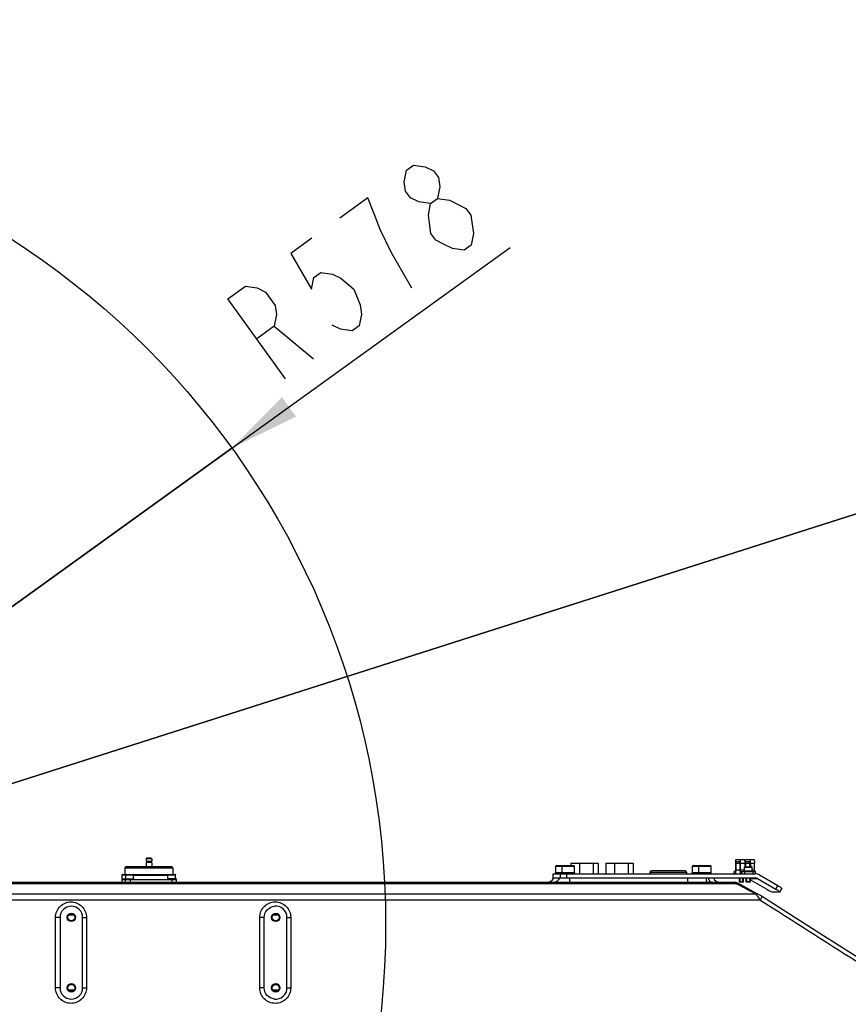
# Model space of a CAD drawing. Header units: millimetres. Extents: x 0 to 11890, y 0 to 8410.
# Tile 62 of 104: x 6256 to 6844, y 2640 to 3339. Entities that reach past the tile are written whole.
import ezdxf

# ---------------------------------------------------------------- set-up
doc = ezdxf.new("R2010")
doc.units = ezdxf.units.MM
doc.header["$LTSCALE"] = 653.95
doc.layers.get('0').update_dxf_attribs({"linetype": 'CONTINUOUS'})
for name, color, linetype in [('304102000079DXF_CONTINUOUS_LINE', 7, 'CONTINUOUS'), ('304105000122DXF_CONTINUOUS_LINE', 7, 'CONTINUOUS'), ('304105000179DXF_CONTINUOUS_LINE', 7, 'CONTINUOUS'), ('304106000041DXF_CONTINUOUS_LINE', 7, 'CONTINUOUS'), ('304110000210DXF_CONTINUOUS_LINE', 7, 'CONTINUOUS'), ('501023000067DXF_CONTINUOUS_LINE', 7, 'CONTINUOUS'), ('501023000072DXF_CONTINUOUS_LINE', 7, 'CONTINUOUS'), ('604006000002DXF_CONTINUOUS_LINE', 7, 'CONTINUOUS'), ('604006000009DXF_CONTINUOUS_LINE', 7, 'CONTINUOUS'), ('627001000012DXF_CONTINUOUS_LINE', 7, 'CONTINUOUS'), ('RB30-1-B-JSZL_DXF_DIMENSION', 7, 'CONTINUOUS')]:
    doc.layers.add(name, color=color, linetype=linetype)
doc.styles.get("Standard").update_dxf_attribs({"font": 'txt', "width": 0.7})
doc.dimstyles.new('DIMSTYLE_1', dxfattribs={"dimtxt": 70, "dimasz": 50, "dimexe": 1.5, "dimexo": 0, "dimtad": 1, "dimdsep": 46, "dimtxsty": 'Standard', "dimblk": '_FILLED', "dimblk1": '_FILLED', "dimblk2": '_FILLED', "dimcen": 0.09, "dimclrt": 5, "dimazin": 2, "dimtp": 0.8, "dimtm": 0.8, "dimtfac": 1, "dimtofl": 0, "dimtmove": 0, "dimatfit": 3, "dimldrblk": '_FILLED', "dimfxl": 0, "dimtolj": 1, "dimarcsym": 0})
doc.dimstyles.new('DIMSTYLE_2', dxfattribs={"dimtxt": 70, "dimasz": 50, "dimexe": 1.5, "dimexo": 0, "dimtad": 1, "dimdsep": 46, "dimtxsty": 'Standard', "dimblk": '_FILLED', "dimblk1": '_FILLED', "dimblk2": '_FILLED', "dimcen": 0.09, "dimclrt": 5, "dimazin": 2, "dimtp": 1.2, "dimtm": 1.2, "dimtfac": 1, "dimtofl": 0, "dimtmove": 0, "dimatfit": 3, "dimldrblk": '_FILLED', "dimfxl": 0, "dimtolj": 1, "dimarcsym": 0})

# ---------------------------------------------------------------- blocks, each defined once
blk = doc.blocks.new('_FILLED')
at = {"color": 0, "linetype": 'ByBlock'}
blk.add_solid([(0, 0), (-1, 0.17), (-1, -0.17)], dxfattribs=at)
blk = doc.blocks.new('*D1')
at = {"layer": 'RB30-1-B-JSZL_DXF_DIMENSION', "color": 2, "linetype": 'Continuous'}
for p, q in [((5937.98, 2696.8), (6604.29, 3177.24)), ((6406.81, 3034.85), (5937.98, 2696.8)), ((6406.81, 3034.85), (6406.81, 3034.85))]:
    blk.add_line(p, q, dxfattribs=at)
at = {"layer": 'RB30-1-B-JSZL_DXF_DIMENSION', "color": 2, "linetype": 'Continuous', "xscale": 50, "yscale": 50, "zscale": 50, "rotation": 215.7947197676}
blk.add_blockref('_FILLED', (6406.81, 3034.85), dxfattribs=at)
blk = doc.blocks.new('*D2')
at = {"layer": 'RB30-1-B-JSZL_DXF_DIMENSION', "color": 2, "linetype": 'Continuous'}
for p, q in [((5937.98, 2696.8), (7947.22, 3338.88)), ((7676.37, 3252.33), (5937.98, 2696.8)), ((7676.37, 3252.33), (7676.37, 3252.33))]:
    blk.add_line(p, q, dxfattribs=at)
at = {"layer": 'RB30-1-B-JSZL_DXF_DIMENSION', "color": 2, "linetype": 'Continuous', "xscale": 50, "yscale": 50, "zscale": 50, "rotation": 197.7225479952}
blk.add_blockref('_FILLED', (7676.37, 3252.33), dxfattribs=at)

msp = doc.modelspace()

# ---------------------------------------------------------------- linework, layer by layer
at = {"color": 2, "linetype": 'Continuous'}
msp.add_circle((5937.979, 2696.796), 578, dxfattribs=at)
at = {"layer": '304102000079DXF_CONTINUOUS_LINE', "color": 7, "linetype": 'Continuous'}
for p, q in [((6014.1, 2726.796), (6734.813, 2726.795)), ((6635.01, 2729.796), (6639.952, 2729.796)), ((6644.601, 2729.796), (6745.147, 2729.796)), ((6747.158, 2726.796), (6763.637, 2726.796)), ((6763.953, 2726.779), (6763.702, 2726.795)), ((6779.058, 2718.861), (6765.794, 2726.094)), ((6779.87, 2718.418), (6779.058, 2718.861)), ((6805.201, 2702.413), (6782.545, 2716.823)), ((6284.979, 2701.796), (6284.979, 2651.796)), ((6300.979, 2651.796), (6300.979, 2701.796)), ((6429.763, 2651.796), (6429.763, 2701.796)), ((6445.979, 2651.796), (6445.979, 2701.796))]:
    msp.add_line(p, q, dxfattribs=at)
at = {"layer": '304102000079DXF_CONTINUOUS_LINE', "color": 9, "linetype": 'Continuous'}
for p, q in [((6015.551, 2725.956), (6764.661, 2725.956)), ((6734.813, 2726.795), (6744.044, 2726.792)), ((6764.661, 2725.956), (6765.477, 2725.512)), ((6764.661, 2725.956), (6765.477, 2725.511)), ((6778.741, 2718.28), (6021.572, 2718.28)), ((6781.761, 2714.12), (6022.736, 2714.12)), ((6281.724, 2651.796), (6281.724, 2701.796)), ((6284.979, 2701.796), (6281.724, 2701.796)), ((6291.281, 2703.513), (6294.678, 2703.513)), ((6300.979, 2701.796), (6303.711, 2701.796)), ((6303.711, 2701.796), (6303.711, 2651.796)), ((6429.763, 2701.796), (6426.637, 2701.796)), ((6426.637, 2651.796), (6426.637, 2701.795)), ((6436.283, 2703.514), (6439.676, 2703.514)), ((6445.979, 2701.796), (6448.624, 2701.796)), ((6448.624, 2701.796), (6448.624, 2651.796)), ((6284.979, 2651.796), (6281.724, 2651.796)), ((6294.678, 2650.079), (6291.281, 2650.079)), ((6300.979, 2651.796), (6303.711, 2651.796)), ((6429.763, 2651.796), (6426.637, 2651.796)), ((6439.676, 2650.077), (6436.283, 2650.077)), ((6445.979, 2651.796), (6448.624, 2651.796))]:
    msp.add_line(p, q, dxfattribs=at)
at = {"layer": '304102000079DXF_CONTINUOUS_LINE', "color": 7, "linetype": 'Continuous'}
for points in [[(6765.794, 2726.094), (6765.233, 2726.385), (6764.693, 2726.613), (6763.953, 2726.779)], [(6781.237, 2717.628), (6780.626, 2717.99), (6780.06, 2718.313), (6779.871, 2718.417)], [(6782.545, 2716.823), (6781.88, 2717.237), (6781.237, 2717.628)], [(6851.606, 2672.859), (6829.133, 2687.178), (6805.201, 2702.413)]]:
    msp.add_lwpolyline(points, dxfattribs=at)
for centre, radius in [((6292.979, 2701.796), 3), ((6292.979, 2701.796), 2.5), ((6437.979, 2701.796), 3), ((6437.979, 2701.796), 2.5), ((6292.979, 2651.796), 3), ((6292.979, 2651.796), 2.5), ((6437.979, 2651.796), 3), ((6437.979, 2651.796), 2.5)]:
    msp.add_circle(centre, radius, dxfattribs=at)
for centre, radius, start, end in [((6630.426, 2731.796), 5, 270, 336.421822), ((6753.097, 2731.796), 5, 203.578178, 270), ((6292.979, 2701.796), 8, 0, 180), ((6437.979, 2701.796), 8, 0, 96.975223), ((6292.979, 2651.796), 8, 180, 360), ((6437.979, 2651.796), 8, 263.02478, 360)]:
    msp.add_arc(centre, radius, start, end, dxfattribs=at)
at = {"layer": '304102000079DXF_CONTINUOUS_LINE', "color": 9, "linetype": 'Continuous'}
for centre, radius, start, end in [((6630.555, 2731.747), 4.923, 334.730927, 336.651203), ((6745.635, 2691.484), 42.63, 33.294105, 35.614635), ((6743.817, 2690.251), 44.828, 32.171506, 33.335212)]:
    msp.add_arc(centre, radius, start, end, dxfattribs=at)
for points in [[(6630.542, 2726.796), (6632.308, 2726.796), (6634.253, 2728.049), (6635.007, 2729.645)], [(6635.124, 2726.796), (6636.936, 2726.796), (6638.939, 2728.132), (6639.657, 2729.796)], [(6744.044, 2726.792), (6745.082, 2726.791), (6746.12, 2726.796), (6747.158, 2726.796)], [(6765.477, 2725.512), (6769.898, 2723.101), (6774.32, 2720.691), (6778.741, 2718.28)], [(6779.423, 2717.465), (6779.723, 2717.087), (6780.011, 2716.701), (6780.292, 2716.309)], [(6781.761, 2714.12), (6804.571, 2699.626), (6827.373, 2685.119), (6850.167, 2670.599)]]:
    msp.add_open_spline(points, degree=3, dxfattribs=at)
for points, knots in [([(6647.155, 2726.796), (6646.851, 2726.796), (6646.675, 2728.297), (6646.525, 2729.064), (6646.478, 2729.796)], [0, 0, 0, 0, 0.2928689, 1, 1, 1, 1]), ([(6730.878, 2726.796), (6730.574, 2726.796), (6730.398, 2728.297), (6730.248, 2729.064), (6730.201, 2729.796)], [0, 0, 0, 0, 0.2928689, 1, 1, 1, 1]), ([(6744.044, 2726.792), (6743.737, 2726.874), (6743.615, 2728.237), (6743.446, 2729.081), (6743.401, 2729.796)], [0, 0, 0, 0, 0.306899, 1, 1, 1, 1]), ([(6747.158, 2726.796), (6746.938, 2726.796), (6745.699, 2727.309), (6745.343, 2728.776), (6745.147, 2729.796)], [0, 0, 0, 0, 0.1749078, 1, 1, 1, 1]), ([(6763.637, 2726.796), (6763.742, 2726.796), (6764.194, 2726.58), (6764.412, 2726.138), (6764.614, 2725.836)], [0, 0, 0, 0, 0.2240467, 1, 1, 1, 1]), ([(6765.799, 2726.103), (6765.672, 2726.193), (6765.232, 2726.34), (6764.904, 2725.982), (6764.752, 2725.785)], [0, 0, 0, 0, 0.3854309, 1, 1, 1, 1]), ([(6778.741, 2718.28), (6778.854, 2718.155), (6779.085, 2717.886), (6779.308, 2717.611), (6779.423, 2717.465)], [0, 0, 0, 0, 0.474677, 1, 1, 1, 1]), ([(6779.876, 2718.426), (6779.749, 2718.516), (6779.31, 2718.664), (6778.983, 2718.305), (6778.831, 2718.109)], [0, 0, 0, 0, 0.385116, 1, 1, 1, 1]), ([(6281.724, 2701.796), (6281.723, 2704.604), (6284.106, 2710.45), (6292.718, 2713.967), (6301.329, 2710.449), (6303.712, 2704.604), (6303.711, 2701.796)], [0, 0, 0, 0, 0.2503008, 0.5000189, 0.7497124, 1, 1, 1, 1]), ([(6426.637, 2701.795), (6426.636, 2704.607), (6429.021, 2710.453), (6437.631, 2713.964), (6446.24, 2710.453), (6448.625, 2704.607), (6448.624, 2701.796)], [0, 0, 0, 0, 0.2505376, 0.5000261, 0.7494807, 1, 1, 1, 1]), ([(6782.815, 2716.651), (6783.049, 2716.497), (6782.348, 2715.305), (6782.098, 2714.669), (6781.761, 2714.12)], [0, 0, 0, 0, 0.3024808, 1, 1, 1, 1]), ([(6303.711, 2651.796), (6303.712, 2648.987), (6301.33, 2643.142), (6292.718, 2639.624), (6284.106, 2643.142), (6281.723, 2648.987), (6281.724, 2651.796)], [0, 0, 0, 0, 0.2502871, 0.49998, 0.7496987, 1, 1, 1, 1]), ([(6448.624, 2651.796), (6448.625, 2648.984), (6446.24, 2643.139), (6437.631, 2639.627), (6429.022, 2643.138), (6426.637, 2648.984), (6426.637, 2651.796)], [0, 0, 0, 0, 0.2505193, 0.4999741, 0.7494625, 1, 1, 1, 1])]:
    msp.add_open_spline(points, degree=3, knots=knots, dxfattribs=at)
at = {"layer": '304102000079DXF_CONTINUOUS_LINE', "color": 7, "linetype": 'Continuous'}
for points, knots in [([(6429.763, 2701.796), (6429.762, 2703.709), (6431.324, 2707.668), (6435.104, 2709.504), (6437.008, 2709.736)], [0, 0, 0, 0, 0.4993683, 1, 1, 1, 1]), ([(6437.008, 2643.855), (6435.104, 2644.087), (6431.324, 2645.924), (6429.762, 2649.882), (6429.763, 2651.796)], [0, 0, 0, 0, 0.5006311, 1, 1, 1, 1])]:
    msp.add_open_spline(points, degree=3, knots=knots, dxfattribs=at)
at = {"layer": '304105000122DXF_CONTINUOUS_LINE', "color": 7, "linetype": 'Continuous'}
for p, q in [((6764.09, 2740.296), (6764.09, 2735.296)), ((6764.312, 2740.296), (6764.312, 2735.296)), ((6764.46, 2742.796), (6770.383, 2742.796)), ((6767.416, 2741.296), (6764.46, 2741.296)), ((6767.279, 2740.296), (6767.279, 2737.796)), ((6767.564, 2735.296), (6767.564, 2740.296)), ((6767.785, 2735.296), (6767.785, 2740.296)), ((6770.752, 2740.296), (6770.752, 2737.796)), ((6771.013, 2740.296), (6771.013, 2737.796)), ((6771.235, 2740.296), (6771.235, 2737.796)), ((6771.383, 2742.796), (6777.306, 2742.796)), ((6774.339, 2741.296), (6771.383, 2741.296)), ((6774.202, 2740.296), (6774.202, 2737.796)), ((6774.487, 2740.296), (6774.487, 2737.796)), ((6774.708, 2740.296), (6774.708, 2737.796)), ((6777.675, 2735.296), (6777.675, 2740.296)), ((6763.942, 2734.296), (6763.277, 2734.296)), ((6763.277, 2732.796), (6763.277, 2734.296)), ((6767.933, 2734.296), (6778.488, 2734.296)), ((6768.598, 2732.796), (6768.598, 2734.296)), ((6770.872, 2732.796), (6770.872, 2734.296)), ((6776.806, 2732.796), (6776.806, 2734.296)), ((6778.488, 2732.796), (6778.488, 2734.296))]:
    msp.add_line(p, q, dxfattribs=at)
at = {"layer": '304105000122DXF_CONTINUOUS_LINE', "color": 9, "linetype": 'Continuous'}
for p, q in [((6764.312, 2740.296), (6767.279, 2740.296)), ((6767.785, 2740.296), (6770.752, 2740.296)), ((6771.235, 2740.296), (6774.202, 2740.296)), ((6774.708, 2740.296), (6777.675, 2740.296)), ((6767.564, 2735.296), (6764.312, 2735.296)), ((6770.572, 2735.296), (6767.785, 2735.296)), ((6777.675, 2735.296), (6776.072, 2735.296))]:
    msp.add_line(p, q, dxfattribs=at)
at = {"layer": '304105000122DXF_CONTINUOUS_LINE', "color": 7, "linetype": 'Continuous'}
msp.add_arc((6772.76, 2737.796), 2.008, 180.000165, 180.750303, dxfattribs=at)
for points, knots in [([(6764.46, 2742.796), (6764.431, 2742.796), (6764.363, 2742.729), (6764.271, 2742.485), (6764.174, 2741.976), (6764.107, 2741.207), (6764.09, 2740.615), (6764.09, 2740.296)], [0, 0, 0, 0, 0.0336821, 0.0952101, 0.3110049, 0.6278756, 1, 1, 1, 1]), ([(6764.46, 2741.296), (6764.428, 2741.296), (6764.382, 2741.162), (6764.348, 2740.979), (6764.318, 2740.656), (6764.312, 2740.423), (6764.312, 2740.296)], [0, 0, 0, 0, 0.0924715, 0.3089098, 0.6267175, 1, 1, 1, 1]), ([(6767.279, 2740.296), (6767.279, 2740.499), (6767.288, 2740.779), (6767.336, 2741.099), (6767.366, 2741.22), (6767.388, 2741.262)], [0, 0, 0, 0, 0.6242302, 0.8551515, 1, 1, 1, 1]), ([(6767.388, 2741.262), (6767.393, 2741.27), (6767.401, 2741.283), (6767.415, 2741.293), (6767.421, 2741.295)], [0, 0, 0, 0, 0.5896578, 1, 1, 1, 1]), ([(6767.754, 2741.297), (6767.741, 2741.501), (6767.712, 2741.863), (6767.632, 2742.343), (6767.564, 2742.627), (6767.465, 2742.796), (6767.416, 2742.796)], [0, 0, 0, 0, 0.3925731, 0.7019118, 0.9053728, 1, 1, 1, 1]), ([(6767.564, 2740.296), (6767.564, 2740.423), (6767.558, 2740.656), (6767.528, 2740.979), (6767.493, 2741.162), (6767.447, 2741.296), (6767.416, 2741.296)], [0, 0, 0, 0, 0.3732825, 0.6910902, 0.9075285, 1, 1, 1, 1]), ([(6767.785, 2740.296), (6767.785, 2740.381), (6767.783, 2740.715), (6767.77, 2741.049), (6767.754, 2741.297)], [0, 0, 0, 0, 0.2565925, 1, 1, 1, 1]), ([(6770.383, 2742.796), (6770.412, 2742.796), (6770.48, 2742.729), (6770.571, 2742.485), (6770.668, 2741.976), (6770.736, 2741.207), (6770.752, 2740.615), (6770.752, 2740.296)], [0, 0, 0, 0, 0.033681, 0.0952096, 0.3110043, 0.6278748, 1, 1, 1, 1]), ([(6771.013, 2740.296), (6771.013, 2740.615), (6771.03, 2741.207), (6771.097, 2741.976), (6771.194, 2742.485), (6771.286, 2742.729), (6771.354, 2742.796), (6771.383, 2742.796)], [0, 0, 0, 0, 0.3721252, 0.6889957, 0.9047904, 0.966319, 1, 1, 1, 1]), ([(6771.235, 2740.296), (6771.235, 2740.423), (6771.241, 2740.656), (6771.271, 2740.979), (6771.305, 2741.162), (6771.351, 2741.296), (6771.383, 2741.296)], [0, 0, 0, 0, 0.3732825, 0.6910902, 0.9075285, 1, 1, 1, 1]), ([(6774.202, 2740.296), (6774.202, 2740.499), (6774.211, 2740.779), (6774.259, 2741.099), (6774.289, 2741.22), (6774.312, 2741.262)], [0, 0, 0, 0, 0.6242302, 0.8551515, 1, 1, 1, 1]), ([(6774.312, 2741.262), (6774.316, 2741.27), (6774.325, 2741.283), (6774.338, 2741.293), (6774.344, 2741.295)], [0, 0, 0, 0, 0.5896578, 1, 1, 1, 1]), ([(6774.339, 2742.796), (6774.388, 2742.796), (6774.487, 2742.627), (6774.555, 2742.344), (6774.635, 2741.864), (6774.664, 2741.502), (6774.677, 2741.297)], [0, 0, 0, 0, 0.0946387, 0.2980855, 0.6074186, 1, 1, 1, 1]), ([(6774.339, 2741.296), (6774.371, 2741.296), (6774.417, 2741.162), (6774.451, 2740.979), (6774.481, 2740.656), (6774.487, 2740.423), (6774.487, 2740.296)], [0, 0, 0, 0, 0.0924715, 0.3089098, 0.6267175, 1, 1, 1, 1]), ([(6774.677, 2741.297), (6774.683, 2741.217), (6774.701, 2740.884), (6774.708, 2740.549), (6774.708, 2740.296)], [0, 0, 0, 0, 0.2407663, 1, 1, 1, 1]), ([(6777.306, 2742.796), (6777.335, 2742.796), (6777.403, 2742.729), (6777.495, 2742.485), (6777.591, 2741.976), (6777.659, 2741.207), (6777.675, 2740.615), (6777.675, 2740.296)], [0, 0, 0, 0, 0.0336821, 0.0952101, 0.3110049, 0.6278756, 1, 1, 1, 1]), ([(6764.09, 2735.296), (6764.09, 2735.168), (6764.084, 2734.936), (6764.054, 2734.613), (6764.02, 2734.429), (6763.974, 2734.296), (6763.942, 2734.296)], [0, 0, 0, 0, 0.3732825, 0.6910902, 0.9075285, 1, 1, 1, 1]), ([(6764.281, 2734.294), (6764.268, 2734.089), (6764.238, 2733.728), (6764.158, 2733.248), (6764.09, 2732.964), (6763.992, 2732.796), (6763.942, 2732.796)], [0, 0, 0, 0, 0.3925814, 0.7019145, 0.9053613, 1, 1, 1, 1]), ([(6764.312, 2735.296), (6764.312, 2735.21), (6764.309, 2734.876), (6764.297, 2734.542), (6764.281, 2734.294)], [0, 0, 0, 0, 0.2565113, 1, 1, 1, 1]), ([(6767.933, 2732.796), (6767.904, 2732.796), (6767.836, 2732.862), (6767.745, 2733.106), (6767.648, 2733.615), (6767.58, 2734.385), (6767.564, 2734.977), (6767.564, 2735.296)], [0, 0, 0, 0, 0.033681, 0.0952096, 0.3110043, 0.6278748, 1, 1, 1, 1]), ([(6767.933, 2734.296), (6767.902, 2734.296), (6767.855, 2734.429), (6767.821, 2734.613), (6767.791, 2734.936), (6767.785, 2735.168), (6767.785, 2735.296)], [0, 0, 0, 0, 0.0924715, 0.3089098, 0.6267175, 1, 1, 1, 1]), ([(6777.675, 2735.296), (6777.675, 2735.168), (6777.681, 2734.936), (6777.711, 2734.613), (6777.746, 2734.429), (6777.792, 2734.296), (6777.823, 2734.296)], [0, 0, 0, 0, 0.3732825, 0.6910902, 0.9075285, 1, 1, 1, 1])]:
    msp.add_open_spline(points, degree=3, knots=knots, dxfattribs=at)
msp.add_open_spline([(6767.279, 2737.796), (6767.279, 2737.445), (6767.377, 2737.082), (6767.554, 2736.779)], degree=3, dxfattribs=at)
at = {"layer": '304105000179DXF_CONTINUOUS_LINE', "color": 7, "linetype": 'Continuous'}
for p, q in [((6634.735, 2729.796), (6634.735, 2732.796)), ((6634.735, 2732.796), (6778.211, 2732.796)), ((6634.735, 2729.796), (6778.211, 2729.796)), ((6774.822, 2728.528), (6786.354, 2721.796)), ((6779.694, 2729.394), (6792.71, 2721.796)), ((6781.178, 2731.992), (6794.193, 2724.394)), ((6795.545, 2719.796), (6790.371, 2719.796)), ((6795.545, 2719.796), (6795.592, 2719.812)), ((6795.592, 2719.812), (6797.076, 2722.41))]:
    msp.add_line(p, q, dxfattribs=at)
at = {"layer": '304105000179DXF_CONTINUOUS_LINE', "color": 9, "linetype": 'Continuous'}
for p, q in [((6634.779, 2729.796), (6634.779, 2732.796)), ((6639.952, 2729.796), (6639.952, 2732.796)), ((6644.5, 2729.796), (6644.5, 2732.796)), ((6774.822, 2729.394), (6779.694, 2729.394)), ((6792.71, 2721.796), (6794.193, 2724.394))]:
    msp.add_line(p, q, dxfattribs=at)
at = {"layer": '304105000179DXF_CONTINUOUS_LINE', "color": 7, "linetype": 'Continuous'}
for points in [[(6781.178, 2731.992), (6780.293, 2732.508), (6779.235, 2732.796), (6778.211, 2732.796)], [(6779.694, 2729.394), (6779.252, 2729.652), (6778.723, 2729.796), (6778.211, 2729.796)]]:
    msp.add_open_spline(points, degree=3, dxfattribs=at)
for points, knots in [([(6786.354, 2721.796), (6786.802, 2721.534), (6787.66, 2721.053), (6788.837, 2720.418), (6789.72, 2720.031), (6790.201, 2719.796), (6790.371, 2719.796)], [0, 0, 0, 0, 0.3463085, 0.6574361, 0.8865085, 1, 1, 1, 1]), ([(6795.592, 2719.812), (6795.606, 2719.837), (6795.53, 2719.934), (6795.302, 2720.14), (6794.713, 2720.561), (6793.82, 2721.135), (6793.103, 2721.566), (6792.71, 2721.796)], [0, 0, 0, 0, 0.0237847, 0.0803488, 0.2917147, 0.6117161, 1, 1, 1, 1]), ([(6794.193, 2724.394), (6794.587, 2724.164), (6795.304, 2723.733), (6796.196, 2723.159), (6796.786, 2722.738), (6797.014, 2722.532), (6797.09, 2722.435), (6797.076, 2722.41)], [0, 0, 0, 0, 0.3882839, 0.7082853, 0.9196512, 0.9762153, 1, 1, 1, 1])]:
    msp.add_open_spline(points, degree=3, knots=knots, dxfattribs=at)
at = {"layer": '304106000041DXF_CONTINUOUS_LINE', "color": 9, "linetype": 'Continuous'}
msp.add_line((6703.487, 2733.796), (6729.487, 2733.796), dxfattribs=at)
at = {"layer": '304106000041DXF_CONTINUOUS_LINE', "color": 7, "linetype": 'Continuous'}
for p, q in [((6703.487, 2733.796), (6703.487, 2732.796)), ((6728.487, 2734.796), (6704.487, 2734.796)), ((6729.487, 2733.796), (6729.487, 2732.796))]:
    msp.add_line(p, q, dxfattribs=at)
for centre, start, end in [((6704.487, 2733.796), 90, 180), ((6728.487, 2733.796), 0, 90)]:
    msp.add_arc(centre, 1, start, end, dxfattribs=at)
at = {"layer": '304110000210DXF_CONTINUOUS_LINE', "color": 7, "linetype": 'Continuous'}
for p, q in [((6345.979, 2743.296), (6345.979, 2741.796)), ((6345.979, 2740.796), (6345.979, 2737.796)), ((6345.98, 2741.796), (6349.979, 2741.796)), ((6349.979, 2740.796), (6345.98, 2740.796)), ((6346.479, 2740.796), (6346.479, 2741.796)), ((6349.479, 2743.796), (6346.48, 2743.796)), ((6349.479, 2740.796), (6349.479, 2741.796)), ((6349.979, 2743.296), (6349.979, 2741.796)), ((6349.979, 2740.796), (6349.979, 2737.796)), ((6330.979, 2736.796), (6330.979, 2732.296)), ((6363.979, 2737.796), (6331.98, 2737.796)), ((6364.979, 2736.796), (6364.979, 2732.296)), ((6328.729, 2728.796), (6328.729, 2726.796)), ((6328.73, 2728.796), (6367.229, 2728.796)), ((6331.48, 2731.796), (6331.594, 2731.796)), ((6337.094, 2731.796), (6361.48, 2731.796)), ((6367.23, 2728.796), (6367.23, 2726.796))]:
    msp.add_line(p, q, dxfattribs=at)
at = {"layer": '304110000210DXF_CONTINUOUS_LINE', "color": 9, "linetype": 'Continuous'}
for p, q in [((6349.979, 2743.296), (6345.979, 2743.296)), ((6364.979, 2736.796), (6330.979, 2736.796)), ((6330.979, 2732.296), (6331.901, 2732.296)), ((6336.794, 2732.296), (6361.78, 2732.296)), ((6328.741, 2728.796), (6328.741, 2726.796)), ((6331.355, 2726.796), (6331.355, 2728.796)), ((6334.605, 2728.796), (6334.605, 2726.796)), ((6364.491, 2726.796), (6364.491, 2728.796))]:
    msp.add_line(p, q, dxfattribs=at)
at = {"layer": '304110000210DXF_CONTINUOUS_LINE', "color": 7, "linetype": 'Continuous'}
for centre, radius, start, end in [((6346.479, 2743.296), 0.5, 90, 180), ((6349.479, 2743.296), 0.5, 0, 90), ((6331.979, 2736.796), 1, 90, 180), ((6331.479, 2732.296), 0.5, 180, 270), ((6363.979, 2736.796), 1, 0, 90)]:
    msp.add_arc(centre, radius, start, end, dxfattribs=at)
at = {"layer": '501023000067DXF_CONTINUOUS_LINE', "color": 7, "linetype": 'Continuous'}
for p, q in [((6636.649, 2733.606), (6636.649, 2738.096)), ((6637.149, 2738.596), (6641.731, 2738.596)), ((6641.231, 2733.606), (6641.231, 2738.096)), ((6641.731, 2738.596), (6649.451, 2738.596)), ((6649.951, 2733.606), (6649.951, 2738.096)), ((6733.572, 2733.606), (6733.572, 2738.096)), ((6734.072, 2738.596), (6738.654, 2738.596)), ((6738.154, 2733.606), (6738.154, 2738.096)), ((6738.654, 2738.596), (6746.374, 2738.596)), ((6746.874, 2733.606), (6746.874, 2738.096))]:
    msp.add_line(p, q, dxfattribs=at)
at = {"layer": '501023000067DXF_CONTINUOUS_LINE', "color": 9, "linetype": 'Continuous'}
for p, q in [((6636.649, 2738.096), (6641.231, 2738.096)), ((6641.231, 2738.096), (6649.951, 2738.096)), ((6733.572, 2738.096), (6738.154, 2738.096)), ((6738.154, 2738.096), (6746.874, 2738.096))]:
    msp.add_line(p, q, dxfattribs=at)
at = {"layer": '501023000067DXF_CONTINUOUS_LINE', "color": 7, "linetype": 'Continuous'}
for centre, start, end in [((6637.149, 2738.096), 90, 180), ((6641.731, 2738.096), 90, 180), ((6649.451, 2738.096), 0, 90), ((6734.072, 2738.096), 90, 180), ((6738.654, 2738.096), 90, 180), ((6746.374, 2738.096), 0, 90)]:
    msp.add_arc(centre, 0.5, start, end, dxfattribs=at)
at = {"layer": '501023000072DXF_CONTINUOUS_LINE', "color": 7, "linetype": 'Continuous'}
for p, q in [((6329.279, 2732.296), (6330.979, 2732.296)), ((6331.894, 2732.296), (6336.794, 2732.296)), ((6361.78, 2732.296), (6366.68, 2732.296)), ((6767.279, 2737.796), (6767.564, 2737.796)), ((6770.572, 2734.843), (6770.572, 2737.496)), ((6770.752, 2737.796), (6770.863, 2737.796)), ((6770.872, 2737.796), (6775.772, 2737.796)), ((6776.072, 2734.843), (6776.072, 2737.496)), ((6328.979, 2729.343), (6328.979, 2731.996)), ((6331.594, 2729.343), (6331.594, 2731.996)), ((6337.094, 2729.343), (6337.094, 2731.996)), ((6361.48, 2729.343), (6361.48, 2731.996)), ((6366.98, 2729.343), (6366.98, 2731.996)), ((6766.944, 2727.096), (6766.944, 2729.796)), ((6769.944, 2727.096), (6766.944, 2727.096)), ((6767.244, 2726.796), (6766.944, 2727.096)), ((6769.644, 2726.796), (6767.244, 2726.796)), ((6769.644, 2726.796), (6769.944, 2727.096)), ((6769.944, 2727.096), (6769.944, 2729.796)), ((6771.822, 2727.096), (6771.822, 2729.796)), ((6774.822, 2727.096), (6771.822, 2727.096)), ((6772.122, 2726.796), (6771.822, 2727.096)), ((6774.522, 2726.796), (6772.122, 2726.796)), ((6774.522, 2726.796), (6774.822, 2727.096)), ((6774.822, 2727.096), (6774.822, 2729.796))]:
    msp.add_line(p, q, dxfattribs=at)
at = {"layer": '501023000072DXF_CONTINUOUS_LINE', "color": 9, "linetype": 'Continuous'}
for p, q in [((6767.312, 2737.496), (6767.564, 2737.496)), ((6770.572, 2737.496), (6776.072, 2737.496)), ((6328.979, 2731.996), (6331.081, 2731.996)), ((6331.594, 2731.996), (6337.094, 2731.996)), ((6361.48, 2731.996), (6366.98, 2731.996))]:
    msp.add_line(p, q, dxfattribs=at)
at = {"layer": '501023000072DXF_CONTINUOUS_LINE', "color": 2, "linetype": 'Continuous'}
for p, q in [((6767.444, 2726.796), (6767.444, 2729.796)), ((6769.444, 2726.796), (6769.444, 2729.796)), ((6772.322, 2726.796), (6772.322, 2729.796)), ((6774.322, 2726.796), (6774.322, 2729.796))]:
    msp.add_line(p, q, dxfattribs=at)
at = {"layer": '501023000072DXF_CONTINUOUS_LINE', "color": 7, "linetype": 'Continuous'}
for centre, start, end in [((6329.279, 2731.996), 90, 180), ((6331.894, 2731.996), 90, 180), ((6336.794, 2731.996), 0, 90), ((6361.78, 2731.996), 90, 180), ((6366.68, 2731.996), 0, 90), ((6770.872, 2737.496), 90, 180), ((6775.772, 2737.496), 0, 90)]:
    msp.add_arc(centre, 0.3, start, end, dxfattribs=at)
at = {"layer": '604006000002DXF_CONTINUOUS_LINE', "color": 7, "linetype": 'Continuous'}
for p, q in [((6636.509, 2733.57), (6636.649, 2733.606)), ((6636.509, 2733.57), (6641.091, 2733.57)), ((6636.708, 2732.796), (6636.509, 2733.57)), ((6641.091, 2733.57), (6641.231, 2733.606)), ((6641.091, 2733.57), (6650.091, 2733.57)), ((6641.29, 2732.796), (6641.091, 2733.57)), ((6649.891, 2732.796), (6650.091, 2733.57)), ((6650.091, 2733.57), (6649.951, 2733.606)), ((6733.432, 2733.57), (6733.572, 2733.606)), ((6733.432, 2733.57), (6738.014, 2733.57)), ((6733.632, 2732.796), (6733.432, 2733.57)), ((6738.014, 2733.57), (6738.154, 2733.606)), ((6738.014, 2733.57), (6747.014, 2733.57)), ((6738.214, 2732.796), (6738.014, 2733.57)), ((6746.815, 2732.796), (6747.014, 2733.57)), ((6747.014, 2733.57), (6746.874, 2733.606))]:
    msp.add_line(p, q, dxfattribs=at)
at = {"layer": '604006000009DXF_CONTINUOUS_LINE', "color": 7, "linetype": 'Continuous'}
for p, q in [((6770.322, 2734.781), (6770.572, 2734.843)), ((6770.322, 2734.781), (6776.322, 2734.781)), ((6770.441, 2734.296), (6770.322, 2734.781)), ((6776.322, 2734.781), (6776.072, 2734.843)), ((6776.202, 2734.296), (6776.322, 2734.781)), ((6328.979, 2729.343), (6328.729, 2729.281)), ((6328.729, 2729.281), (6328.848, 2728.796)), ((6328.729, 2729.281), (6331.344, 2729.281)), ((6331.344, 2729.281), (6331.594, 2729.343)), ((6331.463, 2728.796), (6331.344, 2729.281)), ((6331.344, 2729.281), (6337.344, 2729.281)), ((6337.344, 2729.281), (6337.094, 2729.343)), ((6337.225, 2728.796), (6337.344, 2729.281)), ((6361.48, 2729.343), (6361.23, 2729.281)), ((6361.23, 2729.281), (6361.349, 2728.796)), ((6367.23, 2729.281), (6361.23, 2729.281)), ((6366.98, 2729.343), (6367.23, 2729.281)), ((6367.23, 2729.281), (6367.111, 2728.796))]:
    msp.add_line(p, q, dxfattribs=at)
at = {"layer": '627001000012DXF_CONTINUOUS_LINE', "color": 7, "linetype": 'Continuous'}
for p, q in [((6647.439, 2740.296), (6647.439, 2738.596)), ((6647.439, 2740.296), (6666.853, 2740.296)), ((6653.549, 2740.296), (6653.549, 2732.796)), ((6663.256, 2740.296), (6663.256, 2732.796)), ((6666.853, 2740.296), (6666.853, 2732.796)), ((6672.164, 2740.296), (6691.578, 2740.296)), ((6672.164, 2740.296), (6672.164, 2732.796)), ((6678.274, 2740.296), (6678.274, 2732.796)), ((6687.981, 2740.296), (6687.981, 2732.796)), ((6691.578, 2740.296), (6691.578, 2732.796))]:
    msp.add_line(p, q, dxfattribs=at)
at = {"layer": 'RB30-1-B-JSZL_DXF_DIMENSION', "color": 5, "linetype": 'Continuous'}
msp.add_line((6436.956, 3121.313), (6464.879, 3098.297), dxfattribs=at)
for points in [[(6547.812, 3208.438), (6539.432, 3209.587), (6533.536, 3212.528), (6530.125, 3217.259), (6529.197, 3223.782), (6530.753, 3232.096), (6535.721, 3235.678), (6544.101, 3234.529), (6549.997, 3231.588), (6553.409, 3226.857), (6554.336, 3220.334), (6552.78, 3212.02)], [(6534.433, 3148.449), (6519.859, 3173.898), (6512.107, 3189.884), (6507.768, 3201.138), (6503.429, 3212.393), (6483.556, 3198.063)], [(6548.111, 3187.078), (6546.256, 3200.124), (6547.812, 3208.438), (6552.78, 3212.02), (6561.16, 3210.871), (6567.056, 3207.931), (6572.952, 3204.99), (6576.363, 3200.258)], [(6576.363, 3200.258), (6578.219, 3187.213), (6576.662, 3178.899), (6571.694, 3175.317)], [(6571.694, 3175.317), (6563.314, 3176.466), (6557.418, 3179.406), (6551.523, 3182.347), (6548.111, 3187.078)], [(6463.683, 3183.734), (6448.779, 3172.987), (6463.354, 3147.538), (6464.91, 3155.852), (6469.878, 3159.434), (6478.258, 3158.285), (6484.154, 3155.345), (6493.461, 3147.673), (6497.801, 3136.419), (6498.728, 3129.896), (6497.172, 3121.582), (6492.203, 3117.999), (6483.824, 3119.149), (6477.928, 3122.089)], [(6445.006, 3083.967), (6404.065, 3140.746), (6416.486, 3149.702), (6424.866, 3148.553), (6430.761, 3145.612), (6437.585, 3136.149), (6438.513, 3129.626), (6436.956, 3121.313), (6424.536, 3112.357)]]:
    msp.add_lwpolyline(points, dxfattribs=at)

# ---------------------------------------------------------------- dimensions: what is measured, and where the dimension line sits
at = {"layer": 'RB30-1-B-JSZL_DXF_DIMENSION', "color": 2, "linetype": 'Continuous'}
for mpoint, dimstyle, picture, middle in [((7676.372, 3252.329), 'DIMSTYLE_2', '*D2', (7708.515, 3280.972)), ((6406.811, 3034.851), 'DIMSTYLE_1', '*D1', (6435.07, 3076.803))]:
    dim = msp.add_radius_dim(center=(5937.979, 2696.796), mpoint=mpoint, text='R<>', dimstyle=dimstyle, override={"dimpost": '<>'}, dxfattribs=at)
    dim.commit()
    dim.dimension.update_dxf_attribs({"geometry": picture, "text_midpoint": middle, "dimtype": 164})

doc.saveas('drawing.dxf')
